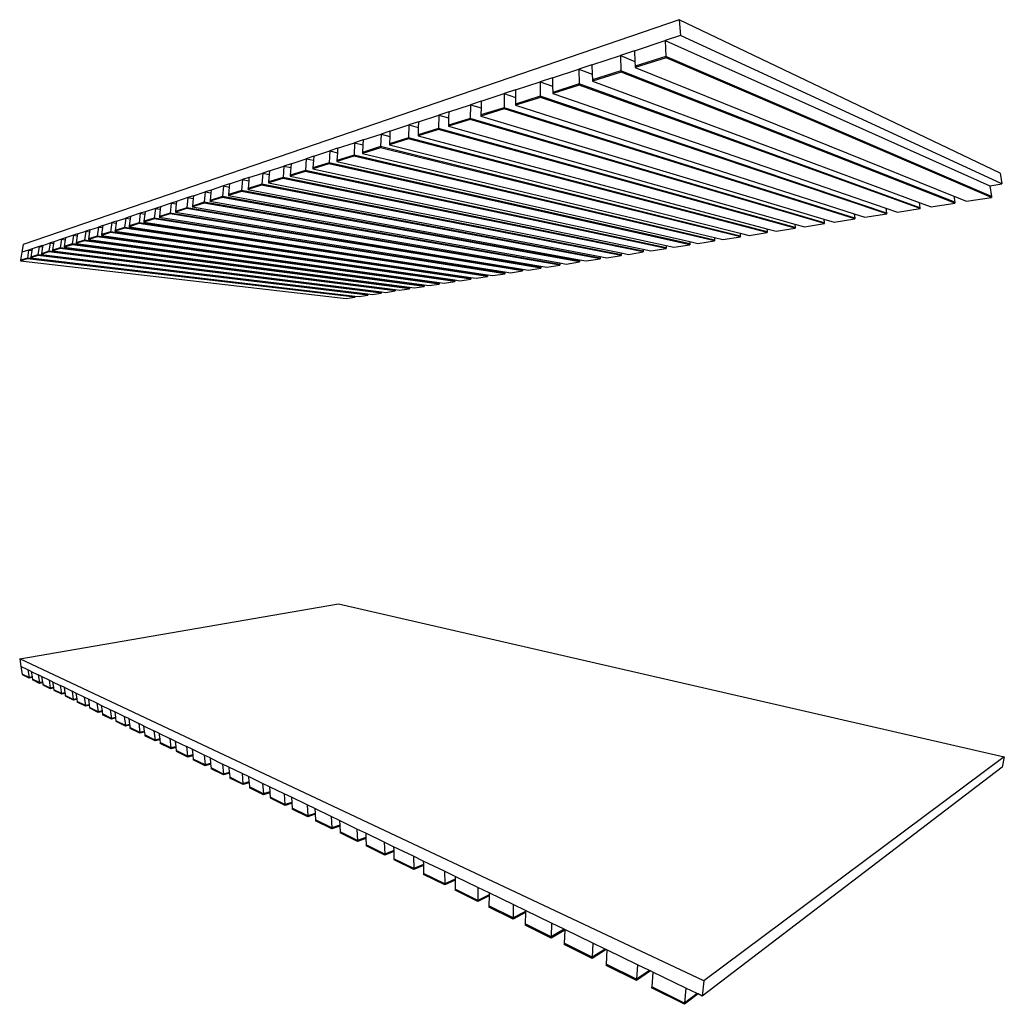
# Model space of a CAD drawing. Header units: millimetres. Extents: x 2505.31 to 2510.58, y 5110.13 to 5113.73.
# Tile 37 of 37: x 2509.16 to 2510.57, y 5112.32 to 5113.73. Entities that reach past the tile are written whole.
import ezdxf

# ---------------------------------------------------------------- set-up
doc = ezdxf.new("R2010")
doc.units = ezdxf.units.MM

# ---------------------------------------------------------------- blocks, each defined once
blk = doc.blocks.new('Aires_60x120_iso')
for p, q in [((2510.1061, 5113.7324), (2509.1632, 5113.4097)), ((2510.5671, 5113.5117), (2510.1061, 5113.7324)), ((2510.1061, 5113.7324), (2510.1076, 5113.7095)), ((2510.0417, 5113.6878), (2510.0856, 5113.7023)), ((2510.1076, 5113.7095), (2510.0856, 5113.7023)), ((2510.0856, 5113.7023), (2510.5521, 5113.4936)), ((2510.0856, 5113.7023), (2510.0869, 5113.6794)), ((2510.5697, 5113.4965), (2510.1076, 5113.7095)), ((2510.0417, 5113.6878), (2510.0214, 5113.6811)), ((2510.0417, 5113.6878), (2510.0424, 5113.6725)), ((2509.9806, 5113.6677), (2510.0214, 5113.6811)), ((2510.0214, 5113.6811), (2510.0424, 5113.6725)), ((2510.0214, 5113.6811), (2510.0223, 5113.659)), ((2510.0424, 5113.6725), (2510.0428, 5113.6655)), ((2510.0869, 5113.6794), (2510.0428, 5113.6655)), ((2510.0871, 5113.6775), (2510.0429, 5113.6636)), ((2510.5547, 5113.4783), (2510.0869, 5113.6794)), ((2510.0869, 5113.6794), (2510.0871, 5113.6775)), ((2510.5549, 5113.4771), (2510.0871, 5113.6775)), ((2509.9238, 5113.6491), (2509.9617, 5113.6615)), ((2509.9806, 5113.6677), (2509.9617, 5113.6615)), ((2509.9617, 5113.6615), (2509.9811, 5113.6542)), ((2509.9617, 5113.6615), (2509.9623, 5113.6401)), ((2509.9806, 5113.6677), (2509.9811, 5113.6542)), ((2510.0223, 5113.659), (2509.9813, 5113.6461)), ((2510.0224, 5113.6571), (2509.9814, 5113.6442)), ((2510.502, 5113.4701), (2510.0223, 5113.659)), ((2510.0223, 5113.659), (2510.0224, 5113.6571)), ((2510.5022, 5113.4688), (2510.0224, 5113.6571)), ((2510.0428, 5113.6655), (2510.0429, 5113.6636)), ((2510.0429, 5113.6636), (2510.5007, 5113.4789)), ((2509.8708, 5113.6316), (2509.9062, 5113.6433)), ((2509.9238, 5113.6491), (2509.9062, 5113.6433)), ((2509.9062, 5113.6433), (2509.924, 5113.637)), ((2509.9062, 5113.6433), (2509.9064, 5113.6224)), ((2509.9238, 5113.6491), (2509.924, 5113.637)), ((2509.9811, 5113.6542), (2509.9813, 5113.6461)), ((2509.9813, 5113.6461), (2509.9814, 5113.6442)), ((2509.9814, 5113.6442), (2510.4507, 5113.4699)), ((2509.8708, 5113.6316), (2509.8543, 5113.6262)), ((2509.8708, 5113.6316), (2509.8708, 5113.6208)), ((2509.924, 5113.637), (2509.9242, 5113.628)), ((2509.9623, 5113.6401), (2509.9242, 5113.628)), ((2509.9623, 5113.6383), (2509.9242, 5113.6263)), ((2510.4518, 5113.4622), (2509.9623, 5113.6401)), ((2509.9623, 5113.6401), (2509.9623, 5113.6383)), ((2510.452, 5113.461), (2509.9623, 5113.6383)), ((2509.8213, 5113.6153), (2509.8059, 5113.6103)), ((2509.8213, 5113.6153), (2509.8212, 5113.6056)), ((2509.8213, 5113.6153), (2509.8543, 5113.6262)), ((2509.8543, 5113.6262), (2509.8708, 5113.6208)), ((2509.8543, 5113.6262), (2509.8543, 5113.606)), ((2509.8708, 5113.6208), (2509.8709, 5113.6112)), ((2509.9064, 5113.6224), (2509.8709, 5113.6112)), ((2509.9065, 5113.6207), (2509.8709, 5113.6095)), ((2510.4039, 5113.4546), (2509.9064, 5113.6224)), ((2509.9064, 5113.6224), (2509.9065, 5113.6207)), ((2510.4041, 5113.4535), (2509.9065, 5113.6207)), ((2509.9242, 5113.628), (2509.9242, 5113.6263)), ((2509.9242, 5113.6263), (2510.403, 5113.4615)), ((2509.7749, 5113.6001), (2509.7604, 5113.5953)), ((2509.7749, 5113.6001), (2509.7747, 5113.5912)), ((2509.7749, 5113.6001), (2509.8059, 5113.6103)), ((2509.8059, 5113.6103), (2509.8056, 5113.5906)), ((2509.8059, 5113.6103), (2509.8212, 5113.6056)), ((2509.8543, 5113.606), (2509.8211, 5113.5955)), ((2509.8212, 5113.6056), (2509.8211, 5113.5955)), ((2509.8543, 5113.6043), (2509.8211, 5113.5939)), ((2510.3582, 5113.4475), (2509.8543, 5113.606)), ((2509.8543, 5113.606), (2509.8543, 5113.6043)), ((2510.3583, 5113.4463), (2509.8543, 5113.6043)), ((2509.8709, 5113.6112), (2509.8709, 5113.6095)), ((2509.8709, 5113.6095), (2510.3574, 5113.4536)), ((2509.7313, 5113.5857), (2509.7604, 5113.5953)), ((2509.7604, 5113.5953), (2509.7599, 5113.5762)), ((2509.7604, 5113.5953), (2509.7747, 5113.5912)), ((2509.8056, 5113.589), (2509.7744, 5113.5792)), ((2509.7747, 5113.5912), (2509.7745, 5113.5808)), ((2509.8056, 5113.5906), (2509.7745, 5113.5808)), ((2510.3144, 5113.4406), (2509.8056, 5113.5906)), ((2509.8056, 5113.5906), (2509.8056, 5113.589)), ((2510.3145, 5113.4394), (2509.8056, 5113.589)), ((2509.8211, 5113.5955), (2509.8211, 5113.5939)), ((2509.8211, 5113.5939), (2510.3138, 5113.446)), ((2509.6903, 5113.5723), (2509.6775, 5113.5681)), ((2509.6903, 5113.5723), (2509.69, 5113.5648)), ((2509.6903, 5113.5723), (2509.7177, 5113.5813)), ((2509.7177, 5113.5813), (2509.7171, 5113.5627)), ((2509.7313, 5113.5857), (2509.7177, 5113.5813)), ((2509.7177, 5113.5813), (2509.731, 5113.5776)), ((2509.731, 5113.5776), (2509.7307, 5113.567)), ((2509.7599, 5113.5762), (2509.7307, 5113.567)), ((2509.7599, 5113.5746), (2509.7307, 5113.5654)), ((2509.7313, 5113.5857), (2509.731, 5113.5776)), ((2510.2725, 5113.434), (2509.7599, 5113.5762)), ((2509.7599, 5113.5762), (2509.7599, 5113.5746)), ((2510.2726, 5113.4329), (2509.7599, 5113.5746)), ((2509.7745, 5113.5808), (2509.7744, 5113.5792)), ((2509.7744, 5113.5792), (2510.272, 5113.4389)), ((2509.6517, 5113.5596), (2509.6396, 5113.5556)), ((2509.6517, 5113.5596), (2509.6514, 5113.5527)), ((2509.6517, 5113.5596), (2509.6775, 5113.5681)), ((2509.6775, 5113.5681), (2509.6767, 5113.55)), ((2509.6775, 5113.5681), (2509.69, 5113.5648)), ((2509.717, 5113.5612), (2509.6895, 5113.5525)), ((2509.69, 5113.5648), (2509.6896, 5113.554)), ((2509.7171, 5113.5627), (2509.6896, 5113.554)), ((2509.7171, 5113.5627), (2509.717, 5113.5612)), ((2510.2324, 5113.4266), (2509.717, 5113.5612)), ((2510.2323, 5113.4277), (2509.7171, 5113.5627)), ((2509.7307, 5113.567), (2509.7307, 5113.5654)), ((2509.7307, 5113.5654), (2510.2319, 5113.4321)), ((2509.5808, 5113.5362), (2509.6038, 5113.5438)), ((2509.6038, 5113.5438), (2509.6028, 5113.5267)), ((2509.6152, 5113.5476), (2509.6038, 5113.5438)), ((2509.6038, 5113.5438), (2509.6149, 5113.5412)), ((2509.6152, 5113.5476), (2509.6149, 5113.5412)), ((2509.6152, 5113.5476), (2509.6396, 5113.5556)), ((2509.6396, 5113.5556), (2509.6387, 5113.538)), ((2509.6396, 5113.5556), (2509.6514, 5113.5527)), ((2509.6767, 5113.5485), (2509.6507, 5113.5403)), ((2509.6514, 5113.5527), (2509.6508, 5113.5418)), ((2509.6767, 5113.55), (2509.6508, 5113.5418)), ((2510.1938, 5113.4216), (2509.6767, 5113.55)), ((2509.6767, 5113.55), (2509.6767, 5113.5485)), ((2510.1939, 5113.4205), (2509.6767, 5113.5485)), ((2509.6896, 5113.554), (2509.6895, 5113.5525)), ((2509.6895, 5113.5525), (2510.1935, 5113.4257)), ((2509.5482, 5113.5255), (2509.57, 5113.5327)), ((2509.57, 5113.5327), (2509.5688, 5113.5159)), ((2509.5808, 5113.5362), (2509.57, 5113.5327)), ((2509.57, 5113.5327), (2509.5804, 5113.5304)), ((2509.5804, 5113.5304), (2509.5797, 5113.5194)), ((2509.5808, 5113.5362), (2509.5804, 5113.5304)), ((2509.6386, 5113.5365), (2509.6141, 5113.5288)), ((2509.6142, 5113.5303), (2509.6141, 5113.5288)), ((2509.6149, 5113.5412), (2509.6142, 5113.5303)), ((2509.6387, 5113.538), (2509.6142, 5113.5303)), ((2509.6387, 5113.538), (2509.6386, 5113.5365)), ((2510.1569, 5113.4148), (2509.6386, 5113.5365)), ((2510.1569, 5113.4158), (2509.6387, 5113.538)), ((2509.6508, 5113.5418), (2509.6507, 5113.5403)), ((2509.6507, 5113.5403), (2510.1566, 5113.4195)), ((2509.5172, 5113.5153), (2509.5075, 5113.5121)), ((2509.5172, 5113.5153), (2509.5168, 5113.5102)), ((2509.5172, 5113.5153), (2509.5379, 5113.5221)), ((2509.5379, 5113.5221), (2509.5367, 5113.5058)), ((2509.5482, 5113.5255), (2509.5379, 5113.5221)), ((2509.5379, 5113.5221), (2509.5477, 5113.52)), ((2509.5477, 5113.52), (2509.5469, 5113.509)), ((2509.5688, 5113.5159), (2509.5469, 5113.509)), ((2509.5482, 5113.5255), (2509.5477, 5113.52)), ((2509.5688, 5113.5159), (2509.5687, 5113.5145)), ((2510.0872, 5113.4049), (2509.5688, 5113.5159)), ((2509.6027, 5113.5252), (2509.5796, 5113.518)), ((2509.5797, 5113.5194), (2509.5796, 5113.518)), ((2509.5796, 5113.518), (2510.0871, 5113.408)), ((2509.6028, 5113.5267), (2509.5797, 5113.5194)), ((2509.6028, 5113.5267), (2509.6027, 5113.5252)), ((2510.1214, 5113.4092), (2509.6027, 5113.5252)), ((2510.1214, 5113.4102), (2509.6028, 5113.5267)), ((2509.6141, 5113.5288), (2510.1211, 5113.4136)), ((2509.4599, 5113.4965), (2509.4786, 5113.5026)), ((2509.4786, 5113.5026), (2509.4772, 5113.487)), ((2509.4878, 5113.5057), (2509.4786, 5113.5026)), ((2509.4786, 5113.5026), (2509.4874, 5113.5009)), ((2509.4878, 5113.5057), (2509.4874, 5113.5009)), ((2509.4878, 5113.5057), (2509.5075, 5113.5121)), ((2509.5075, 5113.5121), (2509.5062, 5113.4962)), ((2509.5075, 5113.5121), (2509.5168, 5113.5102)), ((2509.5366, 5113.5044), (2509.5158, 5113.4979)), ((2509.5168, 5113.5102), (2509.5159, 5113.4993)), ((2509.5367, 5113.5058), (2509.5159, 5113.4993)), ((2509.5367, 5113.5058), (2509.5366, 5113.5044)), ((2510.0544, 5113.3987), (2509.5366, 5113.5044)), ((2510.0544, 5113.3997), (2509.5367, 5113.5058)), ((2509.5687, 5113.5145), (2509.5468, 5113.5077)), ((2509.5469, 5113.509), (2509.5468, 5113.5077)), ((2509.5468, 5113.5077), (2510.0542, 5113.4026)), ((2510.0873, 5113.4038), (2509.5687, 5113.5145)), ((2510.5671, 5113.5117), (2510.5697, 5113.4965)), ((2509.4333, 5113.4877), (2509.4249, 5113.485)), ((2509.4333, 5113.4877), (2509.4329, 5113.4835)), ((2509.4511, 5113.4936), (2509.4333, 5113.4877)), ((2509.4511, 5113.4936), (2509.4496, 5113.4783)), ((2509.4599, 5113.4965), (2509.4511, 5113.4936)), ((2509.4511, 5113.4936), (2509.4595, 5113.492)), ((2509.4595, 5113.492), (2509.4584, 5113.4811)), ((2509.4772, 5113.487), (2509.4584, 5113.4811)), ((2509.4599, 5113.4965), (2509.4595, 5113.492)), ((2509.4772, 5113.487), (2509.4771, 5113.4857)), ((2509.9923, 5113.3899), (2509.4772, 5113.487)), ((2509.506, 5113.4948), (2509.4863, 5113.4886)), ((2509.4864, 5113.49), (2509.4863, 5113.4886)), ((2509.4863, 5113.4886), (2509.9922, 5113.3924)), ((2509.4874, 5113.5009), (2509.4864, 5113.49)), ((2509.5062, 5113.4962), (2509.4864, 5113.49)), ((2509.5062, 5113.4962), (2509.506, 5113.4948)), ((2510.0228, 5113.3937), (2509.506, 5113.4948)), ((2510.0228, 5113.3947), (2509.5062, 5113.4962)), ((2509.5159, 5113.4993), (2509.5158, 5113.4979)), ((2509.5158, 5113.4979), (2510.0227, 5113.3974)), ((2510.5521, 5113.4936), (2510.5697, 5113.4965)), ((2510.5521, 5113.4936), (2510.5547, 5113.4783)), ((2509.4, 5113.4768), (2509.3838, 5113.4714)), ((2509.4, 5113.4768), (2509.3984, 5113.4622)), ((2509.408, 5113.4794), (2509.4, 5113.4768)), ((2509.4, 5113.4768), (2509.4075, 5113.4754)), ((2509.4075, 5113.4754), (2509.4064, 5113.4647)), ((2509.408, 5113.4794), (2509.4075, 5113.4754)), ((2509.408, 5113.4794), (2509.4249, 5113.485)), ((2509.4249, 5113.485), (2509.4234, 5113.4701)), ((2509.4249, 5113.485), (2509.4329, 5113.4835)), ((2509.4495, 5113.4771), (2509.4316, 5113.4715)), ((2509.4318, 5113.4727), (2509.4316, 5113.4715)), ((2509.4329, 5113.4835), (2509.4318, 5113.4727)), ((2509.4496, 5113.4783), (2509.4318, 5113.4727)), ((2509.4496, 5113.4783), (2509.4495, 5113.4771)), ((2509.9629, 5113.3844), (2509.4495, 5113.4771)), ((2509.9629, 5113.3853), (2509.4496, 5113.4783)), ((2509.4771, 5113.4857), (2509.4583, 5113.4798)), ((2509.4584, 5113.4811), (2509.4583, 5113.4798)), ((2509.4583, 5113.4798), (2509.9629, 5113.3876)), ((2509.9923, 5113.389), (2509.4771, 5113.4857)), ((2510.5007, 5113.4789), (2510.502, 5113.4701)), ((2510.5007, 5113.4789), (2510.519, 5113.4715)), ((2510.519, 5113.4715), (2510.5549, 5113.4771)), ((2510.5547, 5113.4783), (2510.5549, 5113.4771)), ((2509.3534, 5113.4614), (2509.3386, 5113.4566)), ((2509.3534, 5113.4614), (2509.3517, 5113.4475)), ((2509.3607, 5113.4638), (2509.3534, 5113.4614)), ((2509.3534, 5113.4614), (2509.3602, 5113.4603)), ((2509.3602, 5113.4603), (2509.359, 5113.4498)), ((2509.3607, 5113.4638), (2509.3602, 5113.4603)), ((2509.3761, 5113.4689), (2509.3607, 5113.4638)), ((2509.3761, 5113.4689), (2509.3745, 5113.4546)), ((2509.3838, 5113.4714), (2509.3761, 5113.4689)), ((2509.3761, 5113.4689), (2509.3833, 5113.4677)), ((2509.3982, 5113.461), (2509.382, 5113.4559)), ((2509.3833, 5113.4677), (2509.3821, 5113.4571)), ((2509.3984, 5113.4622), (2509.3821, 5113.4571)), ((2509.3838, 5113.4714), (2509.3833, 5113.4677)), ((2509.3984, 5113.4622), (2509.3982, 5113.461)), ((2509.9072, 5113.3756), (2509.3982, 5113.461)), ((2509.9072, 5113.3766), (2509.3984, 5113.4622)), ((2509.4233, 5113.4688), (2509.4062, 5113.4635)), ((2509.4064, 5113.4647), (2509.4062, 5113.4635)), ((2509.4062, 5113.4635), (2509.9072, 5113.3785)), ((2509.4234, 5113.4701), (2509.4064, 5113.4647)), ((2509.4234, 5113.4701), (2509.4233, 5113.4688)), ((2509.9346, 5113.3799), (2509.4233, 5113.4688)), ((2509.9346, 5113.3809), (2509.4234, 5113.4701)), ((2509.4316, 5113.4715), (2509.9345, 5113.383)), ((2510.403, 5113.4615), (2510.4039, 5113.4546)), ((2510.403, 5113.4615), (2510.4194, 5113.4559)), ((2510.4194, 5113.4559), (2510.452, 5113.461)), ((2510.4507, 5113.4699), (2510.4518, 5113.4622)), ((2510.4507, 5113.4699), (2510.4681, 5113.4635)), ((2510.4518, 5113.4622), (2510.452, 5113.461)), ((2510.4681, 5113.4635), (2510.5022, 5113.4688)), ((2510.502, 5113.4701), (2510.5022, 5113.4688)), ((2509.2972, 5113.443), (2509.3107, 5113.4474)), ((2509.3107, 5113.4474), (2509.309, 5113.434)), ((2509.3174, 5113.4496), (2509.3107, 5113.4474)), ((2509.3107, 5113.4474), (2509.317, 5113.4465)), ((2509.317, 5113.4465), (2509.3157, 5113.4361)), ((2509.3174, 5113.4496), (2509.317, 5113.4465)), ((2509.3316, 5113.4543), (2509.3174, 5113.4496)), ((2509.3316, 5113.4543), (2509.3299, 5113.4406)), ((2509.3386, 5113.4566), (2509.3316, 5113.4543)), ((2509.3316, 5113.4543), (2509.3382, 5113.4532)), ((2509.3515, 5113.4463), (2509.3367, 5113.4416)), ((2509.3382, 5113.4532), (2509.3369, 5113.4428)), ((2509.3517, 5113.4475), (2509.3369, 5113.4428)), ((2509.3386, 5113.4566), (2509.3382, 5113.4532)), ((2509.3517, 5113.4475), (2509.3515, 5113.4463)), ((2509.8552, 5113.3675), (2509.3515, 5113.4463)), ((2509.8552, 5113.3684), (2509.3517, 5113.4475)), ((2509.3744, 5113.4535), (2509.3588, 5113.4486)), ((2509.359, 5113.4498), (2509.3588, 5113.4486)), ((2509.3588, 5113.4486), (2509.8552, 5113.3701)), ((2509.3745, 5113.4546), (2509.359, 5113.4498)), ((2509.3745, 5113.4546), (2509.3744, 5113.4535)), ((2509.8808, 5113.3715), (2509.3744, 5113.4535)), ((2509.8808, 5113.3724), (2509.3745, 5113.4546)), ((2509.3821, 5113.4571), (2509.382, 5113.4559)), ((2509.382, 5113.4559), (2509.8808, 5113.3742)), ((2510.3138, 5113.446), (2510.3144, 5113.4406)), ((2510.3138, 5113.446), (2510.3285, 5113.4416)), ((2510.3285, 5113.4416), (2510.3583, 5113.4463)), ((2510.3574, 5113.4536), (2510.3582, 5113.4475)), ((2510.3574, 5113.4536), (2510.3729, 5113.4486)), ((2510.3582, 5113.4475), (2510.3583, 5113.4463)), ((2510.3729, 5113.4486), (2510.4041, 5113.4535)), ((2510.4039, 5113.4546), (2510.4041, 5113.4535)), ((2509.2591, 5113.4304), (2509.2532, 5113.4285)), ((2509.2591, 5113.4304), (2509.2587, 5113.4277)), ((2509.2591, 5113.4304), (2509.2716, 5113.4346)), ((2509.2716, 5113.4346), (2509.2698, 5113.4216)), ((2509.2777, 5113.4366), (2509.2716, 5113.4346)), ((2509.2716, 5113.4346), (2509.2773, 5113.4337)), ((2509.2773, 5113.4337), (2509.2759, 5113.4236)), ((2509.2777, 5113.4366), (2509.2773, 5113.4337)), ((2509.2777, 5113.4366), (2509.2908, 5113.4409)), ((2509.2908, 5113.4409), (2509.289, 5113.4277)), ((2509.2972, 5113.443), (2509.2908, 5113.4409)), ((2509.2908, 5113.4409), (2509.2968, 5113.44)), ((2509.3088, 5113.4329), (2509.2952, 5113.4286)), ((2509.2968, 5113.44), (2509.2954, 5113.4297)), ((2509.309, 5113.434), (2509.2954, 5113.4297)), ((2509.2972, 5113.443), (2509.2968, 5113.44)), ((2509.309, 5113.434), (2509.3088, 5113.4329)), ((2509.8066, 5113.3599), (2509.3088, 5113.4329)), ((2509.8066, 5113.3607), (2509.309, 5113.434)), ((2509.3297, 5113.4394), (2509.3155, 5113.435)), ((2509.3157, 5113.4361), (2509.3155, 5113.435)), ((2509.3155, 5113.435), (2509.8066, 5113.3622)), ((2509.3299, 5113.4406), (2509.3157, 5113.4361)), ((2509.3299, 5113.4406), (2509.3297, 5113.4394)), ((2509.8305, 5113.3636), (2509.3297, 5113.4394)), ((2509.8305, 5113.3645), (2509.3299, 5113.4406)), ((2509.3369, 5113.4428), (2509.3367, 5113.4416)), ((2509.3367, 5113.4416), (2509.8305, 5113.3661)), ((2510.2319, 5113.4321), (2510.2323, 5113.4277)), ((2510.2319, 5113.4321), (2510.2453, 5113.4286)), ((2510.2453, 5113.4286), (2510.2726, 5113.4329)), ((2510.272, 5113.4389), (2510.2725, 5113.434)), ((2510.272, 5113.4389), (2510.286, 5113.435)), ((2510.2725, 5113.434), (2510.2726, 5113.4329)), ((2510.286, 5113.435), (2510.3145, 5113.4394)), ((2510.3144, 5113.4406), (2510.3145, 5113.4394)), ((2509.2185, 5113.4171), (2509.2074, 5113.4134)), ((2509.2185, 5113.4171), (2509.2167, 5113.4049)), ((2509.224, 5113.4189), (2509.2185, 5113.4171)), ((2509.2185, 5113.4171), (2509.2236, 5113.4164)), ((2509.2236, 5113.4164), (2509.2221, 5113.4066)), ((2509.224, 5113.4189), (2509.2236, 5113.4164)), ((2509.2355, 5113.4227), (2509.224, 5113.4189)), ((2509.2355, 5113.4227), (2509.2337, 5113.4102)), ((2509.2412, 5113.4246), (2509.2355, 5113.4227)), ((2509.2355, 5113.4227), (2509.2408, 5113.422)), ((2509.2408, 5113.422), (2509.2394, 5113.412)), ((2509.2412, 5113.4246), (2509.2408, 5113.422)), ((2509.2412, 5113.4246), (2509.2532, 5113.4285)), ((2509.2532, 5113.4285), (2509.2514, 5113.4158)), ((2509.2532, 5113.4285), (2509.2587, 5113.4277)), ((2509.2696, 5113.4205), (2509.2571, 5113.4166)), ((2509.2573, 5113.4177), (2509.2571, 5113.4166)), ((2509.2571, 5113.4166), (2509.7393, 5113.3514)), ((2509.2587, 5113.4277), (2509.2573, 5113.4177)), ((2509.2698, 5113.4216), (2509.2573, 5113.4177)), ((2509.2698, 5113.4216), (2509.2696, 5113.4205)), ((2509.761, 5113.3527), (2509.2696, 5113.4205)), ((2509.761, 5113.3536), (2509.2698, 5113.4216)), ((2509.2888, 5113.4266), (2509.2758, 5113.4225)), ((2509.2759, 5113.4236), (2509.2758, 5113.4225)), ((2509.2758, 5113.4225), (2509.761, 5113.3549)), ((2509.289, 5113.4277), (2509.2759, 5113.4236)), ((2509.289, 5113.4277), (2509.2888, 5113.4266)), ((2509.7834, 5113.3563), (2509.2888, 5113.4266)), ((2509.7834, 5113.3571), (2509.289, 5113.4277)), ((2509.2954, 5113.4297), (2509.2952, 5113.4286)), ((2509.2952, 5113.4286), (2509.7835, 5113.3585)), ((2510.1566, 5113.4195), (2510.1569, 5113.4158)), ((2510.1566, 5113.4195), (2510.1688, 5113.4166)), ((2510.1688, 5113.4166), (2510.1939, 5113.4205)), ((2510.1935, 5113.4257), (2510.1938, 5113.4216)), ((2510.1935, 5113.4257), (2510.2063, 5113.4225)), ((2510.1938, 5113.4216), (2510.1939, 5113.4205)), ((2510.2063, 5113.4225), (2510.2324, 5113.4266)), ((2510.2323, 5113.4277), (2510.2324, 5113.4266)), ((2509.1632, 5113.4097), (2509.1613, 5113.3983)), ((2509.1761, 5113.4031), (2509.1712, 5113.4015)), ((2509.1761, 5113.4031), (2509.1758, 5113.401)), ((2509.1864, 5113.4065), (2509.1761, 5113.4031)), ((2509.1864, 5113.4065), (2509.1845, 5113.3947)), ((2509.1915, 5113.4082), (2509.1864, 5113.4065)), ((2509.1864, 5113.4065), (2509.1911, 5113.4059)), ((2509.1911, 5113.4059), (2509.1896, 5113.3963)), ((2509.1915, 5113.4082), (2509.1911, 5113.4059)), ((2509.1915, 5113.4082), (2509.2022, 5113.4117)), ((2509.2022, 5113.4117), (2509.2003, 5113.3997)), ((2509.2074, 5113.4134), (2509.2022, 5113.4117)), ((2509.2022, 5113.4117), (2509.207, 5113.4111)), ((2509.2165, 5113.4038), (2509.2054, 5113.4003)), ((2509.207, 5113.4111), (2509.2056, 5113.4014)), ((2509.2167, 5113.4049), (2509.2056, 5113.4014)), ((2509.2074, 5113.4134), (2509.207, 5113.4111)), ((2509.2167, 5113.4049), (2509.2165, 5113.4038)), ((2509.6977, 5113.3428), (2509.2165, 5113.4038)), ((2509.6978, 5113.3436), (2509.2167, 5113.4049)), ((2509.2335, 5113.4092), (2509.222, 5113.4056)), ((2509.2221, 5113.4066), (2509.222, 5113.4056)), ((2509.222, 5113.4056), (2509.6978, 5113.3447)), ((2509.2337, 5113.4102), (2509.2221, 5113.4066)), ((2509.2337, 5113.4102), (2509.2335, 5113.4092)), ((2509.7182, 5113.346), (2509.2335, 5113.4092)), ((2509.7182, 5113.3469), (2509.2337, 5113.4102)), ((2509.2512, 5113.4148), (2509.2392, 5113.411)), ((2509.2394, 5113.412), (2509.2392, 5113.411)), ((2509.2392, 5113.411), (2509.7182, 5113.348)), ((2509.2514, 5113.4158), (2509.2394, 5113.412)), ((2509.2514, 5113.4158), (2509.2512, 5113.4148)), ((2509.7393, 5113.3493), (2509.2512, 5113.4148)), ((2509.7393, 5113.3502), (2509.2514, 5113.4158)), ((2510.0542, 5113.4026), (2510.0544, 5113.3997)), ((2510.0542, 5113.4026), (2510.065, 5113.4003)), ((2510.065, 5113.4003), (2510.0873, 5113.4038)), ((2510.0871, 5113.408), (2510.0872, 5113.4049)), ((2510.0871, 5113.408), (2510.0982, 5113.4056)), ((2510.0872, 5113.4049), (2510.0873, 5113.4038)), ((2510.0982, 5113.4056), (2510.1214, 5113.4092)), ((2510.1211, 5113.4136), (2510.1214, 5113.4102)), ((2510.1211, 5113.4136), (2510.1328, 5113.411)), ((2510.1214, 5113.4102), (2510.1214, 5113.4092)), ((2510.1328, 5113.411), (2510.1569, 5113.4148)), ((2510.1569, 5113.4158), (2510.1569, 5113.4148)), ((2509.1692, 5113.389), (2509.1593, 5113.3858)), ((2509.1613, 5113.3983), (2509.1594, 5113.3868)), ((2509.1694, 5113.3899), (2509.1594, 5113.3868)), ((2509.1712, 5113.4015), (2509.1613, 5113.3983)), ((2509.1694, 5113.3899), (2509.1692, 5113.389)), ((2509.6399, 5113.3338), (2509.1692, 5113.389)), ((2509.1712, 5113.4015), (2509.1694, 5113.3899)), ((2509.6399, 5113.3346), (2509.1694, 5113.3899)), ((2509.1712, 5113.4015), (2509.1758, 5113.401)), ((2509.1844, 5113.3937), (2509.1741, 5113.3905)), ((2509.1742, 5113.3915), (2509.1741, 5113.3905)), ((2509.1741, 5113.3905), (2509.64, 5113.3354)), ((2509.1758, 5113.401), (2509.1742, 5113.3915)), ((2509.1845, 5113.3947), (2509.1742, 5113.3915)), ((2509.1845, 5113.3947), (2509.1844, 5113.3937)), ((2509.6586, 5113.3367), (2509.1844, 5113.3937)), ((2509.6587, 5113.3375), (2509.1845, 5113.3947)), ((2509.2002, 5113.3987), (2509.1894, 5113.3953)), ((2509.1896, 5113.3963), (2509.1894, 5113.3953)), ((2509.1894, 5113.3953), (2509.6587, 5113.3384)), ((2509.2003, 5113.3997), (2509.1896, 5113.3963)), ((2509.2003, 5113.3997), (2509.2002, 5113.3987)), ((2509.6779, 5113.3397), (2509.2002, 5113.3987)), ((2509.6779, 5113.3405), (2509.2003, 5113.3997)), ((2509.2056, 5113.4014), (2509.2054, 5113.4003)), ((2509.2054, 5113.4003), (2509.678, 5113.3415)), ((2509.9724, 5113.3858), (2509.9923, 5113.389)), ((2509.9922, 5113.3924), (2509.9923, 5113.3899)), ((2509.9922, 5113.3924), (2510.0021, 5113.3905)), ((2509.9923, 5113.3899), (2509.9923, 5113.389)), ((2510.0021, 5113.3905), (2510.0228, 5113.3937)), ((2510.0227, 5113.3974), (2510.0228, 5113.3947)), ((2510.0227, 5113.3974), (2510.0329, 5113.3953)), ((2510.0228, 5113.3947), (2510.0228, 5113.3937)), ((2510.0329, 5113.3953), (2510.0544, 5113.3987)), ((2510.0544, 5113.3997), (2510.0544, 5113.3987)), ((2509.1594, 5113.3868), (2509.1593, 5113.3858)), ((2509.1593, 5113.3858), (2509.6276, 5113.3318)), ((2509.8808, 5113.3742), (2509.8808, 5113.3724)), ((2509.8808, 5113.3742), (2509.8893, 5113.3728)), ((2509.8893, 5113.3728), (2509.9072, 5113.3756)), ((2509.9072, 5113.3785), (2509.9072, 5113.3766)), ((2509.9072, 5113.3785), (2509.916, 5113.377)), ((2509.9072, 5113.3766), (2509.9072, 5113.3756)), ((2509.916, 5113.377), (2509.9346, 5113.3799)), ((2509.9345, 5113.383), (2509.9346, 5113.3809)), ((2509.9345, 5113.383), (2509.9437, 5113.3814)), ((2509.9346, 5113.3809), (2509.9346, 5113.3799)), ((2509.9437, 5113.3814), (2509.9629, 5113.3844)), ((2509.9629, 5113.3876), (2509.9629, 5113.3853)), ((2509.9629, 5113.3876), (2509.9724, 5113.3858)), ((2509.9629, 5113.3853), (2509.9629, 5113.3844)), ((2509.7909, 5113.3574), (2509.8066, 5113.3599)), ((2509.8066, 5113.3622), (2509.8066, 5113.3607)), ((2509.8066, 5113.3622), (2509.8143, 5113.3611)), ((2509.8066, 5113.3607), (2509.8066, 5113.3599)), ((2509.8143, 5113.3611), (2509.8305, 5113.3636)), ((2509.8305, 5113.3661), (2509.8305, 5113.3645)), ((2509.8305, 5113.3661), (2509.8384, 5113.3649)), ((2509.8305, 5113.3645), (2509.8305, 5113.3636)), ((2509.8384, 5113.3649), (2509.8552, 5113.3675)), ((2509.8552, 5113.3701), (2509.8552, 5113.3684)), ((2509.8552, 5113.3701), (2509.8634, 5113.3688)), ((2509.8552, 5113.3684), (2509.8552, 5113.3675)), ((2509.8634, 5113.3688), (2509.8808, 5113.3715)), ((2509.8808, 5113.3724), (2509.8808, 5113.3715)), ((2509.7043, 5113.3439), (2509.7182, 5113.346)), ((2509.7182, 5113.348), (2509.7182, 5113.3469)), ((2509.7182, 5113.348), (2509.725, 5113.3471)), ((2509.7182, 5113.3469), (2509.7182, 5113.346)), ((2509.725, 5113.3471), (2509.7393, 5113.3493)), ((2509.7393, 5113.3514), (2509.7393, 5113.3502)), ((2509.7393, 5113.3514), (2509.7462, 5113.3504)), ((2509.7393, 5113.3502), (2509.7393, 5113.3493)), ((2509.7462, 5113.3504), (2509.761, 5113.3527)), ((2509.761, 5113.3549), (2509.761, 5113.3536)), ((2509.761, 5113.3549), (2509.7682, 5113.3539)), ((2509.761, 5113.3536), (2509.761, 5113.3527)), ((2509.7682, 5113.3539), (2509.7834, 5113.3563)), ((2509.7835, 5113.3585), (2509.7834, 5113.3571)), ((2509.7834, 5113.3571), (2509.7834, 5113.3563)), ((2509.7835, 5113.3585), (2509.7909, 5113.3574)), ((2509.6276, 5113.3318), (2509.6399, 5113.3338)), ((2509.64, 5113.3354), (2509.6399, 5113.3346)), ((2509.6399, 5113.3346), (2509.6399, 5113.3338)), ((2509.64, 5113.3354), (2509.6459, 5113.3347)), ((2509.6459, 5113.3347), (2509.6586, 5113.3367)), ((2509.6587, 5113.3375), (2509.6586, 5113.3367)), ((2509.6587, 5113.3384), (2509.6587, 5113.3375)), ((2509.6587, 5113.3384), (2509.6648, 5113.3377)), ((2509.6648, 5113.3377), (2509.6779, 5113.3397)), ((2509.678, 5113.3415), (2509.6779, 5113.3405)), ((2509.6779, 5113.3405), (2509.6779, 5113.3397)), ((2509.678, 5113.3415), (2509.6843, 5113.3407)), ((2509.6843, 5113.3407), (2509.6977, 5113.3428)), ((2509.6978, 5113.3436), (2509.6977, 5113.3428)), ((2509.6978, 5113.3447), (2509.6978, 5113.3436)), ((2509.6978, 5113.3447), (2509.7043, 5113.3439))]:
    blk.add_line(p, q)
blk = doc.blocks.new('Aries_60x120_TopView')
for p, q in [((2509.1583, 5112.8143), (2509.6164, 5112.8931)), ((2509.6164, 5112.8931), (2510.5731, 5112.6737)), ((2510.1413, 5112.352), (2509.1583, 5112.8143)), ((2509.1583, 5112.8143), (2509.1602, 5112.8033)), ((2509.17, 5112.7986), (2509.1602, 5112.8033)), ((2509.1602, 5112.8033), (2509.162, 5112.7924)), ((2509.17, 5112.7986), (2509.1718, 5112.7875)), ((2509.1748, 5112.7962), (2509.17, 5112.7986)), ((2509.1748, 5112.7962), (2509.1849, 5112.7913)), ((2509.1748, 5112.7962), (2509.1761, 5112.7883)), ((2509.1718, 5112.7875), (2509.162, 5112.7924)), ((2509.162, 5112.7924), (2509.1622, 5112.7915)), ((2509.172, 5112.7866), (2509.1622, 5112.7915)), ((2509.1761, 5112.7883), (2509.1718, 5112.7875)), ((2509.1718, 5112.7875), (2509.172, 5112.7866)), ((2509.1762, 5112.7874), (2509.172, 5112.7866)), ((2509.1761, 5112.7883), (2509.1762, 5112.7874)), ((2509.1762, 5112.7874), (2509.1766, 5112.7851)), ((2509.1868, 5112.7801), (2509.1766, 5112.7851)), ((2509.1766, 5112.7851), (2509.1768, 5112.7842)), ((2509.1869, 5112.7791), (2509.1768, 5112.7842)), ((2509.1849, 5112.7913), (2509.1868, 5112.7801)), ((2509.1899, 5112.7889), (2509.1849, 5112.7913)), ((2509.1912, 5112.7809), (2509.1868, 5112.7801)), ((2509.1868, 5112.7801), (2509.1869, 5112.7791)), ((2509.1914, 5112.78), (2509.1869, 5112.7791)), ((2509.2005, 5112.7838), (2509.1899, 5112.7889)), ((2509.1899, 5112.7889), (2509.1912, 5112.7809)), ((2509.1912, 5112.7809), (2509.1914, 5112.78)), ((2509.1914, 5112.78), (2509.1918, 5112.7776)), ((2509.2005, 5112.7838), (2509.2023, 5112.7724)), ((2509.2057, 5112.7813), (2509.2005, 5112.7838)), ((2509.2057, 5112.7813), (2509.2167, 5112.776)), ((2509.2057, 5112.7813), (2509.207, 5112.7733)), ((2509.2023, 5112.7724), (2509.1918, 5112.7776)), ((2509.1918, 5112.7776), (2509.1919, 5112.7767)), ((2509.2025, 5112.7714), (2509.1919, 5112.7767)), ((2509.207, 5112.7733), (2509.2023, 5112.7724)), ((2509.2023, 5112.7724), (2509.2025, 5112.7714)), ((2509.2071, 5112.7723), (2509.2025, 5112.7714)), ((2509.207, 5112.7733), (2509.2071, 5112.7723)), ((2509.2071, 5112.7723), (2509.2075, 5112.7698)), ((2509.2185, 5112.7643), (2509.2075, 5112.7698)), ((2509.2075, 5112.7698), (2509.2077, 5112.7688)), ((2509.2187, 5112.7634), (2509.2077, 5112.7688)), ((2509.2167, 5112.776), (2509.2185, 5112.7643)), ((2509.2221, 5112.7734), (2509.2167, 5112.776)), ((2509.2233, 5112.7653), (2509.2185, 5112.7643)), ((2509.2221, 5112.7734), (2509.2335, 5112.7678)), ((2509.2221, 5112.7734), (2509.2233, 5112.7653)), ((2509.2233, 5112.7653), (2509.2235, 5112.7643)), ((2509.2335, 5112.7678), (2509.2353, 5112.756)), ((2509.2392, 5112.7651), (2509.2335, 5112.7678)), ((2509.2185, 5112.7643), (2509.2187, 5112.7634)), ((2509.2235, 5112.7643), (2509.2187, 5112.7634)), ((2509.2235, 5112.7643), (2509.2239, 5112.7616)), ((2509.2353, 5112.756), (2509.2239, 5112.7616)), ((2509.2239, 5112.7616), (2509.2241, 5112.7607)), ((2509.2355, 5112.755), (2509.2241, 5112.7607)), ((2509.2404, 5112.757), (2509.2353, 5112.756)), ((2509.2353, 5112.756), (2509.2355, 5112.755)), ((2509.2405, 5112.756), (2509.2355, 5112.755)), ((2509.2511, 5112.7593), (2509.2392, 5112.7651)), ((2509.2392, 5112.7651), (2509.2404, 5112.757)), ((2509.2404, 5112.757), (2509.2405, 5112.756)), ((2509.2405, 5112.756), (2509.241, 5112.7532)), ((2509.2529, 5112.7473), (2509.241, 5112.7532)), ((2509.241, 5112.7532), (2509.2411, 5112.7522)), ((2509.253, 5112.7463), (2509.2411, 5112.7522)), ((2509.2511, 5112.7593), (2509.2529, 5112.7473)), ((2509.257, 5112.7565), (2509.2511, 5112.7593)), ((2509.2694, 5112.7505), (2509.257, 5112.7565)), ((2509.257, 5112.7565), (2509.2581, 5112.7484)), ((2509.2581, 5112.7484), (2509.2529, 5112.7473)), ((2509.2529, 5112.7473), (2509.253, 5112.7463)), ((2509.2583, 5112.7474), (2509.253, 5112.7463)), ((2509.2581, 5112.7484), (2509.2583, 5112.7474)), ((2509.2583, 5112.7474), (2509.2587, 5112.7443)), ((2509.2712, 5112.7382), (2509.2587, 5112.7443)), ((2509.2587, 5112.7443), (2509.2589, 5112.7433)), ((2509.2713, 5112.7372), (2509.2589, 5112.7433)), ((2509.2694, 5112.7505), (2509.2712, 5112.7382)), ((2509.2755, 5112.7475), (2509.2694, 5112.7505)), ((2509.2767, 5112.7394), (2509.2712, 5112.7382)), ((2509.2712, 5112.7382), (2509.2713, 5112.7372)), ((2509.2768, 5112.7384), (2509.2713, 5112.7372)), ((2509.2885, 5112.7412), (2509.2755, 5112.7475)), ((2509.2755, 5112.7475), (2509.2767, 5112.7394)), ((2509.2767, 5112.7394), (2509.2768, 5112.7384)), ((2509.2768, 5112.7384), (2509.2773, 5112.7351)), ((2509.2885, 5112.7412), (2509.2902, 5112.7287)), ((2509.2949, 5112.7382), (2509.2885, 5112.7412)), ((2509.3085, 5112.7316), (2509.2949, 5112.7382)), ((2509.2949, 5112.7382), (2509.296, 5112.73)), ((2509.2902, 5112.7287), (2509.2773, 5112.7351)), ((2509.2773, 5112.7351), (2509.2774, 5112.7341)), ((2509.2904, 5112.7277), (2509.2774, 5112.7341)), ((2509.296, 5112.73), (2509.2902, 5112.7287)), ((2509.2902, 5112.7287), (2509.2904, 5112.7277)), ((2509.2962, 5112.729), (2509.2904, 5112.7277)), ((2509.296, 5112.73), (2509.2962, 5112.729)), ((2509.2962, 5112.729), (2509.2966, 5112.7255)), ((2509.3102, 5112.7188), (2509.2966, 5112.7255)), ((2509.2966, 5112.7255), (2509.2968, 5112.7245)), ((2509.3103, 5112.7177), (2509.2968, 5112.7245)), ((2509.3085, 5112.7316), (2509.3102, 5112.7188)), ((2509.3151, 5112.7284), (2509.3085, 5112.7316)), ((2509.3151, 5112.7284), (2509.3293, 5112.7215)), ((2509.3151, 5112.7284), (2509.3162, 5112.7202)), ((2509.3162, 5112.7202), (2509.3102, 5112.7188)), ((2509.3102, 5112.7188), (2509.3103, 5112.7177)), ((2509.3164, 5112.7192), (2509.3103, 5112.7177)), ((2509.3162, 5112.7202), (2509.3164, 5112.7192)), ((2509.3164, 5112.7192), (2509.3168, 5112.7155)), ((2509.331, 5112.7085), (2509.3168, 5112.7155)), ((2509.3168, 5112.7155), (2509.317, 5112.7144)), ((2509.3312, 5112.7074), (2509.317, 5112.7144)), ((2509.3293, 5112.7215), (2509.331, 5112.7085)), ((2509.3363, 5112.7181), (2509.3293, 5112.7215)), ((2509.3374, 5112.71), (2509.331, 5112.7085)), ((2509.3375, 5112.7089), (2509.3312, 5112.7074)), ((2509.3363, 5112.7181), (2509.3512, 5112.7109)), ((2509.3363, 5112.7181), (2509.3374, 5112.71)), ((2509.3374, 5112.71), (2509.3375, 5112.7089)), ((2509.3375, 5112.7089), (2509.338, 5112.705)), ((2509.3512, 5112.7109), (2509.3528, 5112.6976)), ((2509.3585, 5112.7074), (2509.3512, 5112.7109)), ((2509.331, 5112.7085), (2509.3312, 5112.7074)), ((2509.3528, 5112.6976), (2509.338, 5112.705)), ((2509.338, 5112.705), (2509.3381, 5112.7039)), ((2509.353, 5112.6965), (2509.3381, 5112.7039)), ((2509.3595, 5112.6993), (2509.3528, 5112.6976)), ((2509.3528, 5112.6976), (2509.353, 5112.6965)), ((2509.3596, 5112.6982), (2509.353, 5112.6965)), ((2509.3585, 5112.7074), (2509.3741, 5112.6999)), ((2509.3585, 5112.7074), (2509.3595, 5112.6993)), ((2509.3595, 5112.6993), (2509.3596, 5112.6982)), ((2509.3596, 5112.6982), (2509.3601, 5112.694)), ((2509.3741, 5112.6999), (2509.3757, 5112.6863)), ((2509.3818, 5112.6962), (2509.3741, 5112.6999)), ((2509.3818, 5112.6962), (2509.3981, 5112.6883)), ((2509.3818, 5112.6962), (2509.3827, 5112.6881)), ((2509.3757, 5112.6863), (2509.3601, 5112.694)), ((2509.3601, 5112.694), (2509.3603, 5112.6929)), ((2509.3758, 5112.6852), (2509.3603, 5112.6929)), ((2509.3827, 5112.6881), (2509.3757, 5112.6863)), ((2509.3757, 5112.6863), (2509.3758, 5112.6852)), ((2509.3828, 5112.687), (2509.3758, 5112.6852)), ((2509.3827, 5112.6881), (2509.3828, 5112.687)), ((2509.3828, 5112.687), (2509.3833, 5112.6825)), ((2509.3996, 5112.6744), (2509.3833, 5112.6825)), ((2509.3833, 5112.6825), (2509.3835, 5112.6813)), ((2509.3998, 5112.6732), (2509.3835, 5112.6813)), ((2509.3981, 5112.6883), (2509.3996, 5112.6744)), ((2509.4062, 5112.6844), (2509.3981, 5112.6883)), ((2509.4233, 5112.6761), (2509.4062, 5112.6844)), ((2509.4062, 5112.6844), (2509.407, 5112.6764)), ((2509.407, 5112.6764), (2509.3996, 5112.6744)), ((2509.3996, 5112.6744), (2509.3998, 5112.6732)), ((2509.4072, 5112.6752), (2509.3998, 5112.6732)), ((2509.407, 5112.6764), (2509.4072, 5112.6752)), ((2509.4072, 5112.6752), (2509.4077, 5112.6704)), ((2509.4248, 5112.6619), (2509.4077, 5112.6704)), ((2509.4077, 5112.6704), (2509.4078, 5112.6692)), ((2509.4249, 5112.6607), (2509.4078, 5112.6692)), ((2509.4233, 5112.6761), (2509.4248, 5112.6619)), ((2509.4318, 5112.672), (2509.4233, 5112.6761)), ((2509.4318, 5112.672), (2509.4498, 5112.6632)), ((2509.4318, 5112.672), (2509.4326, 5112.6641)), ((2510.5731, 5112.6737), (2510.1413, 5112.352)), ((2510.5731, 5112.6737), (2510.5702, 5112.6589)), ((2509.4326, 5112.6641), (2509.4248, 5112.6619)), ((2509.4248, 5112.6619), (2509.4249, 5112.6607)), ((2509.4327, 5112.6629), (2509.4249, 5112.6607)), ((2509.4326, 5112.6641), (2509.4327, 5112.6629)), ((2509.4327, 5112.6629), (2509.4333, 5112.6577)), ((2509.4513, 5112.6487), (2509.4333, 5112.6577)), ((2509.4333, 5112.6577), (2509.4334, 5112.6565)), ((2509.4514, 5112.6475), (2509.4334, 5112.6565)), ((2509.4498, 5112.6632), (2509.4513, 5112.6487)), ((2509.4588, 5112.6589), (2509.4498, 5112.6632)), ((2509.4778, 5112.6497), (2509.4588, 5112.6589)), ((2509.4588, 5112.6589), (2509.4595, 5112.6512)), ((2510.5702, 5112.6589), (2510.1392, 5112.3299)), ((2509.4595, 5112.6512), (2509.4513, 5112.6487)), ((2509.4513, 5112.6487), (2509.4514, 5112.6475)), ((2509.4596, 5112.65), (2509.4514, 5112.6475)), ((2509.4595, 5112.6512), (2509.4596, 5112.65)), ((2509.4596, 5112.65), (2509.4602, 5112.6443)), ((2509.4791, 5112.6349), (2509.4602, 5112.6443)), ((2509.4602, 5112.6443), (2509.4603, 5112.6431)), ((2509.4792, 5112.6337), (2509.4603, 5112.6431)), ((2509.4778, 5112.6497), (2509.4791, 5112.6349)), ((2509.4872, 5112.6452), (2509.4778, 5112.6497)), ((2509.5072, 5112.6355), (2509.4872, 5112.6452)), ((2509.4872, 5112.6452), (2509.4878, 5112.6376)), ((2509.4878, 5112.6376), (2509.4791, 5112.6349)), ((2509.4791, 5112.6349), (2509.4792, 5112.6337)), ((2509.4879, 5112.6364), (2509.4792, 5112.6337)), ((2509.4878, 5112.6376), (2509.4879, 5112.6364)), ((2509.4879, 5112.6364), (2509.4885, 5112.6303)), ((2509.5085, 5112.6203), (2509.4885, 5112.6303)), ((2509.4885, 5112.6303), (2509.4886, 5112.629)), ((2509.5086, 5112.6191), (2509.4886, 5112.629)), ((2509.5072, 5112.6355), (2509.5085, 5112.6203)), ((2509.5171, 5112.6307), (2509.5072, 5112.6355)), ((2509.5383, 5112.6205), (2509.5171, 5112.6307)), ((2509.5171, 5112.6307), (2509.5177, 5112.6233)), ((2509.5177, 5112.6233), (2509.5085, 5112.6203)), ((2509.5085, 5112.6203), (2509.5086, 5112.6191)), ((2509.5178, 5112.622), (2509.5086, 5112.6191)), ((2509.5177, 5112.6233), (2509.5178, 5112.622)), ((2509.5178, 5112.622), (2509.5184, 5112.6154)), ((2509.5395, 5112.6049), (2509.5184, 5112.6154)), ((2509.5184, 5112.6154), (2509.5185, 5112.6142)), ((2509.5396, 5112.6037), (2509.5185, 5112.6142)), ((2509.5383, 5112.6205), (2509.5395, 5112.6049)), ((2509.5488, 5112.6154), (2509.5383, 5112.6205)), ((2509.5712, 5112.6046), (2509.5488, 5112.6154)), ((2509.5488, 5112.6154), (2509.5493, 5112.6082)), ((2509.5493, 5112.6082), (2509.5395, 5112.6049)), ((2509.5395, 5112.6049), (2509.5396, 5112.6037)), ((2509.5494, 5112.6069), (2509.5396, 5112.6037)), ((2509.5493, 5112.6082), (2509.5494, 5112.6069)), ((2509.5494, 5112.6069), (2509.5499, 5112.5998)), ((2509.5722, 5112.5887), (2509.5499, 5112.5998)), ((2509.5499, 5112.5998), (2509.55, 5112.5985)), ((2509.5723, 5112.5873), (2509.55, 5112.5985)), ((2509.5712, 5112.6046), (2509.5722, 5112.5887)), ((2509.5823, 5112.5992), (2509.5712, 5112.6046)), ((2509.606, 5112.5877), (2509.5823, 5112.5992)), ((2509.5823, 5112.5992), (2509.5827, 5112.5923)), ((2509.5827, 5112.5923), (2509.5722, 5112.5887)), ((2509.5722, 5112.5887), (2509.5723, 5112.5873)), ((2509.5828, 5112.591), (2509.5723, 5112.5873)), ((2509.5827, 5112.5923), (2509.5828, 5112.591)), ((2509.5828, 5112.591), (2509.5833, 5112.5832)), ((2509.607, 5112.5714), (2509.5833, 5112.5832)), ((2509.5833, 5112.5832), (2509.5834, 5112.5818)), ((2509.607, 5112.5701), (2509.5834, 5112.5818)), ((2509.606, 5112.5877), (2509.607, 5112.5714)), ((2509.6178, 5112.5821), (2509.606, 5112.5877)), ((2509.643, 5112.5699), (2509.6178, 5112.5821)), ((2509.6178, 5112.5821), (2509.6181, 5112.5755)), ((2509.6181, 5112.5755), (2509.607, 5112.5714)), ((2509.6182, 5112.5742), (2509.607, 5112.5701)), ((2509.607, 5112.5714), (2509.607, 5112.5701)), ((2509.6181, 5112.5755), (2509.6182, 5112.5742)), ((2509.6182, 5112.5742), (2509.6187, 5112.5656)), ((2509.643, 5112.5699), (2509.6438, 5112.5532)), ((2509.6555, 5112.5638), (2509.643, 5112.5699)), ((2509.6438, 5112.5532), (2509.6187, 5112.5656)), ((2509.6187, 5112.5656), (2509.6188, 5112.5643)), ((2509.6438, 5112.5518), (2509.6188, 5112.5643)), ((2509.6557, 5112.5578), (2509.6438, 5112.5532)), ((2509.6558, 5112.5564), (2509.6438, 5112.5518)), ((2509.6438, 5112.5532), (2509.6438, 5112.5518)), ((2509.6822, 5112.5509), (2509.6555, 5112.5638)), ((2509.6555, 5112.5638), (2509.6557, 5112.5578)), ((2509.6557, 5112.5578), (2509.6558, 5112.5564)), ((2509.6558, 5112.5564), (2509.6562, 5112.547)), ((2509.6829, 5112.5337), (2509.6562, 5112.547)), ((2509.6562, 5112.547), (2509.6563, 5112.5456)), ((2509.6829, 5112.5323), (2509.6563, 5112.5456)), ((2509.6822, 5112.5509), (2509.6829, 5112.5337)), ((2509.6955, 5112.5445), (2509.6822, 5112.5509)), ((2509.6957, 5112.539), (2509.6829, 5112.5337)), ((2509.7241, 5112.5307), (2509.6955, 5112.5445)), ((2509.6955, 5112.5445), (2509.6957, 5112.539)), ((2509.6957, 5112.539), (2509.6958, 5112.5376)), ((2509.6958, 5112.5376), (2509.6829, 5112.5323)), ((2509.6829, 5112.5337), (2509.6829, 5112.5323)), ((2509.6958, 5112.5376), (2509.6961, 5112.5272)), ((2509.7245, 5112.5131), (2509.6961, 5112.5272)), ((2509.6961, 5112.5272), (2509.6962, 5112.5257)), ((2509.7246, 5112.5116), (2509.6962, 5112.5257)), ((2509.7241, 5112.5307), (2509.7245, 5112.5131)), ((2509.7383, 5112.5238), (2509.7241, 5112.5307)), ((2509.7384, 5112.5191), (2509.7245, 5112.5131)), ((2509.7245, 5112.5131), (2509.7246, 5112.5116)), ((2509.7384, 5112.5176), (2509.7246, 5112.5116)), ((2509.7687, 5112.5091), (2509.7383, 5112.5238)), ((2509.7383, 5112.5238), (2509.7384, 5112.5191)), ((2509.7384, 5112.5191), (2509.7384, 5112.5176)), ((2509.7384, 5112.5176), (2509.7387, 5112.506)), ((2509.769, 5112.491), (2509.7387, 5112.506)), ((2509.7387, 5112.506), (2509.7387, 5112.5046)), ((2509.769, 5112.4895), (2509.7387, 5112.5046)), ((2509.7687, 5112.5091), (2509.769, 5112.491)), ((2509.7839, 5112.5018), (2509.7687, 5112.5091)), ((2509.7839, 5112.4979), (2509.769, 5112.491)), ((2509.8164, 5112.486), (2509.7839, 5112.5018)), ((2509.7839, 5112.5018), (2509.7839, 5112.4979)), ((2509.7839, 5112.4979), (2509.7839, 5112.4964)), ((2509.7839, 5112.4964), (2509.769, 5112.4895)), ((2509.769, 5112.491), (2509.769, 5112.4895)), ((2509.7839, 5112.4964), (2509.784, 5112.4835)), ((2509.8165, 5112.4674), (2509.784, 5112.4835)), ((2509.784, 5112.4835), (2509.7841, 5112.482)), ((2509.8164, 5112.486), (2509.8165, 5112.4674)), ((2509.8327, 5112.4781), (2509.8164, 5112.486)), ((2509.8165, 5112.4659), (2509.7841, 5112.482)), ((2509.8327, 5112.4754), (2509.8165, 5112.4674)), ((2509.8327, 5112.4739), (2509.8165, 5112.4659)), ((2509.8327, 5112.4739), (2509.8326, 5112.4594)), ((2509.8676, 5112.4613), (2509.8327, 5112.4781)), ((2509.8327, 5112.4781), (2509.8327, 5112.4754)), ((2509.8327, 5112.4754), (2509.8327, 5112.4739)), ((2509.8165, 5112.4674), (2509.8165, 5112.4659)), ((2509.8674, 5112.4421), (2509.8326, 5112.4594)), ((2509.8326, 5112.4594), (2509.8326, 5112.4578)), ((2509.8673, 5112.4405), (2509.8326, 5112.4578)), ((2509.8676, 5112.4613), (2509.8674, 5112.4421)), ((2509.8851, 5112.4528), (2509.8676, 5112.4613)), ((2509.885, 5112.4499), (2509.8673, 5112.4405)), ((2509.8674, 5112.4421), (2509.8673, 5112.4405)), ((2509.885, 5112.4515), (2509.8674, 5112.4421)), ((2509.885, 5112.4499), (2509.8847, 5112.4335)), ((2509.8851, 5112.4528), (2509.885, 5112.4515)), ((2509.885, 5112.4515), (2509.885, 5112.4499)), ((2509.9226, 5112.4347), (2509.8851, 5112.4528)), ((2509.922, 5112.415), (2509.8847, 5112.4335)), ((2509.8847, 5112.4335), (2509.8847, 5112.4319)), ((2509.922, 5112.4133), (2509.8847, 5112.4319)), ((2509.9226, 5112.4347), (2509.922, 5112.415)), ((2509.9409, 5112.4258), (2509.922, 5112.415)), ((2509.9409, 5112.4258), (2509.9226, 5112.4347)), ((2509.9414, 5112.4256), (2509.9409, 5112.4258)), ((2509.9414, 5112.4245), (2509.922, 5112.4133)), ((2509.922, 5112.415), (2509.922, 5112.4133)), ((2509.9414, 5112.4245), (2509.9407, 5112.4057)), ((2509.9819, 5112.406), (2509.9414, 5112.4256)), ((2509.9414, 5112.4256), (2509.9414, 5112.4245)), ((2509.9407, 5112.4057), (2509.9406, 5112.4041)), ((2509.9809, 5112.384), (2509.9406, 5112.4041)), ((2509.981, 5112.3857), (2509.9407, 5112.4057)), ((2509.9819, 5112.406), (2509.981, 5112.3857)), ((2509.9997, 5112.3974), (2509.9819, 5112.406)), ((2510.0011, 5112.3967), (2509.9809, 5112.384)), ((2509.981, 5112.3857), (2509.9809, 5112.384)), ((2509.9997, 5112.3974), (2509.981, 5112.3857)), ((2510.0011, 5112.3967), (2509.9997, 5112.3974)), ((2510.0022, 5112.3962), (2510.0011, 5112.3967)), ((2510.0022, 5112.3962), (2510.0011, 5112.3757)), ((2510.0459, 5112.375), (2510.0022, 5112.3962)), ((2510.0011, 5112.3757), (2510.001, 5112.374)), ((2510.0445, 5112.3524), (2510.001, 5112.374)), ((2510.0446, 5112.3541), (2510.0011, 5112.3757)), ((2510.0459, 5112.375), (2510.0446, 5112.3541)), ((2510.0631, 5112.3668), (2510.0459, 5112.375)), ((2510.0645, 5112.3661), (2510.0445, 5112.3524)), ((2510.0631, 5112.3668), (2510.0446, 5112.3541)), ((2510.0645, 5112.3661), (2510.0631, 5112.3668)), ((2510.0679, 5112.3644), (2510.0645, 5112.3661)), ((2510.0679, 5112.3644), (2510.0664, 5112.3433)), ((2510.1154, 5112.3415), (2510.0679, 5112.3644)), ((2510.0446, 5112.3541), (2510.0445, 5112.3524)), ((2510.0664, 5112.3433), (2510.0662, 5112.3416)), ((2510.1134, 5112.3181), (2510.0662, 5112.3416)), ((2510.1135, 5112.3199), (2510.0664, 5112.3433)), ((2510.1154, 5112.3415), (2510.1135, 5112.3199)), ((2510.1317, 5112.3336), (2510.1154, 5112.3415)), ((2510.1413, 5112.352), (2510.1392, 5112.3299)), ((2510.133, 5112.333), (2510.1134, 5112.3181)), ((2510.1317, 5112.3336), (2510.1135, 5112.3199)), ((2510.133, 5112.333), (2510.1317, 5112.3336)), ((2510.1392, 5112.3299), (2510.133, 5112.333)), ((2510.1135, 5112.3199), (2510.1134, 5112.3181))]:
    blk.add_line(p, q)

msp = doc.modelspace()

# ---------------------------------------------------------------- block references
for name in ['Aires_60x120_iso', 'Aries_60x120_TopView']:
    msp.add_blockref(name, (0, 0))

doc.saveas('drawing.dxf')
